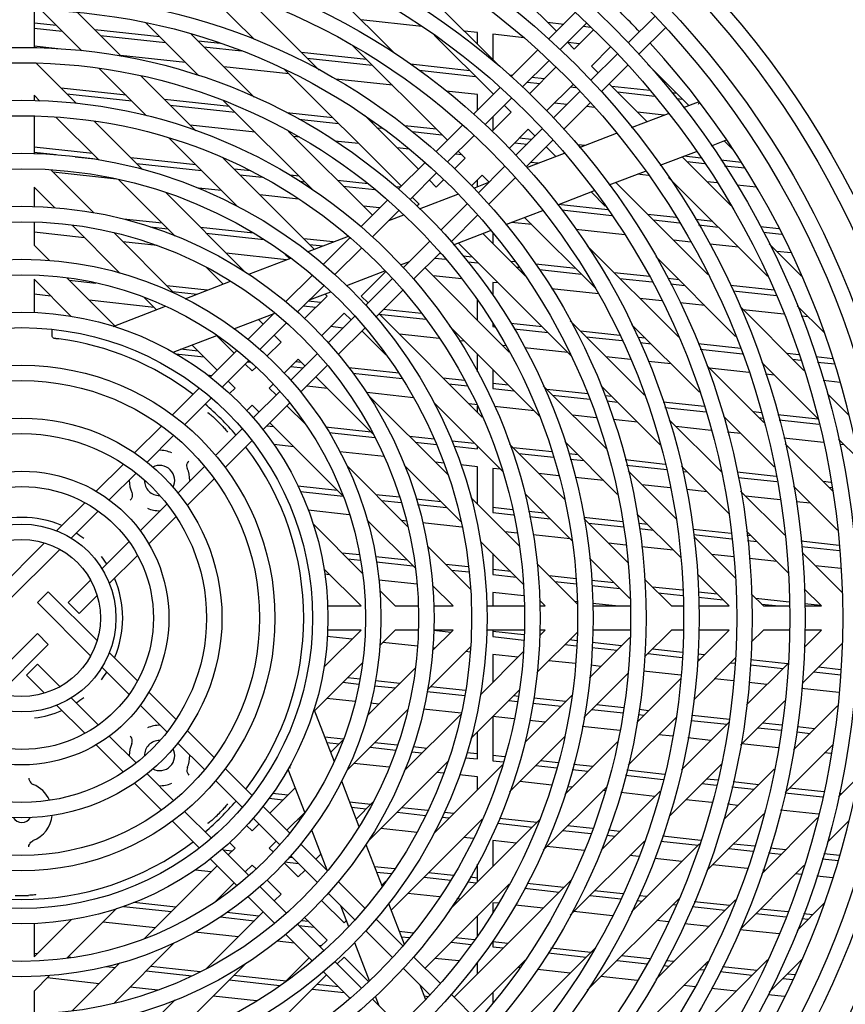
# Model space of a CAD drawing. Header units: inches. Extents: x 0 to 56.7, y 0 to 36.7.
# Tile 19 of 22: x 49.3 to 54.2, y 15.7 to 21.5. Entities that reach past the tile are written whole.
import ezdxf

# ---------------------------------------------------------------- set-up
doc = ezdxf.new("R2010")
doc.units = ezdxf.units.IN
doc.header["$LTSCALE"] = 3.116667
doc.header["$MEASUREMENT"] = 0
doc.layers.get('0').update_dxf_attribs({"linetype": 'CONTINUOUS'})

msp = doc.modelspace()

# ---------------------------------------------------------------- linework, layer by layer
at = {"color": 6, "linetype": 'Continuous'}
for p, q in [((52.4945, 21.4346), (51.781, 22.1481)), ((52.157, 21.2321), (51.3758, 22.0132)), ((51.5436, 21.3054), (51.0066, 21.8424)), ((50.3753, 21.7331), (50.7217, 21.3867)), ((51.1028, 21.2061), (50.6676, 21.6413)), ((49.4293, 21.5578), (49.4293, 21.3373)), ((49.4721, 21.5562), (49.709, 21.3193)), ((49.9421, 21.2866), (49.685, 21.5437)), ((52.4472, 21.3874), (52.604, 21.5442)), ((53.0714, 21.5216), (52.9156, 21.3658)), ((49.5605, 21.4678), (49.4293, 21.4822)), ((49.4293, 21.4527), (49.5936, 21.4347)), ((50.0845, 21.4839), (50.3941, 21.1743)), ((51.7035, 21.4625), (51.3474, 21.5015)), ((52.4422, 21.4869), (52.5364, 21.4766)), ((52.6706, 21.4828), (52.5135, 21.3256)), ((52.6518, 21.4639), (52.6941, 21.4593)), ((52.9771, 21.2993), (53.1333, 21.4555)), ((50.167, 21.4014), (49.7856, 21.4432)), ((49.8187, 21.41), (50.2001, 21.3683)), ((50.7208, 21.048), (50.3509, 21.4179)), ((51.7772, 21.4114), (52.1242, 21.0644)), ((52.0299, 21.4268), (51.9539, 21.4351)), ((52.0299, 21.3591), (52.0299, 21.4268)), ((52.12, 21.4169), (52.12, 21.2691)), ((52.3037, 21.3968), (52.12, 21.4169)), ((52.711, 21.4424), (52.5989, 21.3303)), ((49.5696, 21.3321), (49.4293, 21.3474)), ((50.524, 21.3623), (50.3921, 21.3767)), ((50.4252, 21.3436), (50.6466, 21.3194)), ((51.2946, 21.3539), (51.8542, 20.7944)), ((52.5989, 21.3303), (52.5585, 21.3706)), ((52.6297, 21.3611), (52.5604, 21.3687)), ((52.6991, 21.23), (52.8112, 21.3422)), ((50.3183, 21.2501), (49.9369, 21.2919)), ((51.3801, 21.2685), (50.9986, 21.3103)), ((51.0317, 21.2772), (51.4131, 21.2354)), ((52.2273, 21.1674), (52.3832, 21.3233)), ((52.8516, 21.3018), (52.6945, 21.1447)), ((49.6788, 21.0099), (49.4424, 21.2463)), ((49.8116, 21.2167), (50.0894, 20.9389)), ((50.9248, 21.1837), (50.5434, 21.2254)), ((51.9866, 21.202), (51.6374, 21.2403)), ((52.4495, 21.2616), (52.2936, 21.1057)), ((52.4913, 21.2227), (52.3354, 21.0668)), ((52.7394, 21.1897), (52.6991, 21.23)), ((52.7562, 21.0784), (52.913, 21.2352)), ((53.0297, 21.239), (53.2703, 20.9984)), ((50.3783, 20.8504), (50.0557, 21.173)), ((50.8969, 21.2116), (51.5841, 20.5243)), ((51.6877, 21.2053), (52.0196, 21.169)), ((52.2348, 21.175), (52.2171, 21.1769)), ((52.4229, 21.1543), (52.3502, 21.1623)), ((49.9695, 21.0588), (49.588, 21.1006)), ((51.5313, 21.1172), (51.2002, 21.1535)), ((52.0073, 20.9475), (52.1632, 21.1034)), ((52.3236, 21.1357), (52.3963, 21.1277)), ((52.4356, 20.9666), (52.5915, 21.1225)), ((52.577, 21.1079), (52.6082, 21.1045)), ((53.0249, 20.9042), (52.8035, 21.1256)), ((53.0427, 21.0865), (52.818, 21.1111)), ((49.4293, 21.0589), (49.4293, 21.0262)), ((49.4293, 21.0589), (49.4634, 21.0248)), ((49.6212, 21.0675), (50.0026, 21.0257)), ((52.0299, 21.0626), (51.847, 21.0827)), ((52.0299, 20.9701), (52.0299, 21.0626)), ((52.2295, 21.0417), (52.0736, 20.8858)), ((52.6304, 21.0806), (52.4745, 20.9247)), ((52.8512, 21.0779), (53.0711, 21.0538)), ((53.1994, 21.0693), (53.1737, 21.0721)), ((50.576, 20.9924), (50.1946, 21.0342)), ((50.2277, 21.0011), (50.6091, 20.9593)), ((50.5415, 21.0268), (51.0695, 20.4989)), ((52.1882, 21.0004), (52.2286, 20.96)), ((52.5549, 21.0051), (52.4821, 21.0131)), ((52.5363, 20.8584), (52.6922, 21.0143)), ((52.7173, 20.9873), (52.6703, 20.9925)), ((53.1982, 21.0399), (53.2326, 21.0361)), ((49.4293, 20.9356), (49.4293, 20.7193)), ((49.5576, 20.9306), (49.8085, 20.6797)), ((51.1825, 20.9259), (50.9116, 20.9556)), ((51.6843, 20.6245), (51.3671, 20.9417)), ((52.2286, 20.96), (52.1155, 20.8468)), ((52.12, 20.9321), (52.12, 20.8514)), ((53.1252, 20.9427), (52.9694, 20.9597)), ((50.0661, 20.6226), (49.7821, 20.9066)), ((50.7273, 20.8411), (50.3458, 20.8829)), ((50.9818, 20.9185), (51.2156, 20.8929)), ((51.425, 20.8994), (51.4076, 20.9013)), ((51.4407, 20.8682), (51.4718, 20.8648)), ((51.789, 20.8595), (51.6039, 20.8798)), ((51.7868, 20.727), (51.943, 20.8832)), ((51.4143, 20.3545), (50.92, 20.8488)), ((50.9887, 20.8125), (50.9523, 20.8165)), ((51.6492, 20.8454), (51.8221, 20.8265)), ((52.0109, 20.8231), (51.8551, 20.6673)), ((52.2157, 20.7466), (52.3288, 20.8598)), ((52.4105, 20.8607), (52.2546, 20.7048)), ((52.3288, 20.8598), (52.3692, 20.8194)), ((49.7719, 20.7163), (49.4293, 20.7539)), ((50.2203, 20.808), (50.6213, 20.407)), ((51.3337, 20.7747), (51.1946, 20.7899)), ((52.2488, 20.7797), (52.3215, 20.7718)), ((52.3481, 20.7984), (52.2754, 20.8063)), ((52.3163, 20.6385), (52.4722, 20.7944)), ((52.4332, 20.7554), (52.4898, 20.6988)), ((52.6347, 20.7544), (52.6009, 20.7881)), ((52.6602, 20.7642), (52.6205, 20.7685)), ((53.4776, 20.7912), (53.5251, 20.7437)), ((49.4336, 20.715), (49.4293, 20.7193)), ((49.4298, 20.7243), (49.56, 20.71)), ((49.6715, 20.6978), (49.805, 20.6832)), ((51.6304, 20.7422), (51.5588, 20.75)), ((51.9402, 20.7083), (51.9005, 20.7126)), ((51.9182, 20.7303), (51.9586, 20.69)), ((53.5169, 20.4122), (53.2321, 20.697)), ((53.3425, 20.6895), (53.2414, 20.7005)), ((50.3784, 20.6499), (49.997, 20.6917)), ((50.0301, 20.6585), (50.4115, 20.6168)), ((51.0736, 20.1551), (50.5387, 20.6901)), ((51.5664, 20.5066), (51.7226, 20.6628)), ((51.9586, 20.69), (51.8955, 20.6269)), ((52.1919, 20.6421), (52.0361, 20.4863)), ((52.3871, 20.6593), (52.3421, 20.6643)), ((53.2602, 20.669), (53.3633, 20.6577)), ((53.5791, 20.6635), (53.4591, 20.6767)), ((53.4799, 20.6449), (53.5991, 20.6318)), ((49.7795, 20.3691), (49.5282, 20.6204)), ((49.9134, 20.5661), (49.5418, 20.6068)), ((50.7017, 20.6144), (50.6035, 20.6252)), ((50.6366, 20.5921), (50.7671, 20.5778)), ((50.985, 20.5834), (50.932, 20.5892)), ((51.7912, 20.6033), (51.6352, 20.4474)), ((51.9957, 20.5267), (52.0588, 20.5897)), ((52.0588, 20.5897), (52.0991, 20.5494)), ((53.0335, 20.5885), (52.9683, 20.5957)), ((49.9245, 20.5638), (50.2564, 20.2318)), ((50.9875, 20.5537), (51.018, 20.5503)), ((51.3898, 20.539), (51.2101, 20.5587)), ((51.2431, 20.5257), (51.4292, 20.5053)), ((51.5782, 20.5184), (51.5489, 20.5216)), ((51.7887, 20.5201), (51.7484, 20.5605)), ((51.8315, 20.5629), (51.7887, 20.5201)), ((52.0299, 20.5223), (52.0299, 20.5609)), ((52.0958, 20.418), (52.252, 20.5742)), ((53.3821, 20.007), (52.8419, 20.5472)), ((53.1518, 20.5768), (53.733, 19.9957)), ((53.4377, 20.5443), (53.3783, 20.5508)), ((53.6647, 20.5194), (53.5536, 20.5316)), ((49.4293, 20.5189), (49.4293, 20.404)), ((49.4293, 20.5189), (49.5491, 20.399)), ((50.6677, 20.0209), (50.1997, 20.489)), ((50.5297, 20.4986), (50.3938, 20.5135)), ((50.9811, 20.4492), (50.7548, 20.4739)), ((52.697, 20.4916), (52.7803, 20.4083)), ((51.347, 20.2872), (51.5022, 20.4424)), ((51.4569, 20.397), (51.3613, 20.4075)), ((51.6482, 20.4603), (51.6885, 20.4199)), ((51.6885, 20.4199), (51.6757, 20.4071)), ((51.9721, 20.4223), (51.8162, 20.2664)), ((52.7964, 20.3851), (52.5033, 20.4172)), ((51.5711, 20.3832), (51.4135, 20.2257)), ((51.8754, 20.1976), (52.0316, 20.3538)), ((52.5265, 20.3851), (52.8186, 20.3531)), ((53.1968, 20.3412), (53.0295, 20.3596)), ((49.4293, 20.3134), (49.4293, 20.1792)), ((49.6524, 20.2957), (49.9335, 20.0147)), ((50.1809, 20.3073), (49.9546, 20.3321)), ((52.3492, 20.2993), (52.2302, 20.3124)), ((52.3068, 20.3418), (52.7227, 19.9258)), ((53.0626, 20.3264), (53.2156, 20.3097)), ((53.4109, 20.3178), (53.3094, 20.3289)), ((53.3281, 20.2973), (53.444, 20.2846)), ((49.7257, 20.2225), (49.4293, 20.2549)), ((50.2517, 19.8969), (49.8965, 20.2521)), ((50.1113, 20.2855), (50.214, 20.2742)), ((50.7158, 20.2487), (50.406, 20.2827)), ((50.4391, 20.2496), (50.7764, 20.2126)), ((52.3106, 19.9983), (52.0613, 20.2475)), ((52.12, 20.2512), (52.12, 20.1889)), ((52.8958, 20.2395), (52.6074, 20.271)), ((53.7995, 20.2752), (53.6911, 20.2871)), ((53.7088, 20.2557), (53.8151, 20.244)), ((49.5197, 20.0888), (49.4293, 20.1792)), ((50.1508, 20.1759), (49.9508, 20.1978)), ((51.1838, 20.1974), (51.0125, 20.2162)), ((51.0456, 20.1831), (51.1241, 20.1745)), ((51.1268, 20.067), (51.283, 20.2232)), ((51.752, 20.2022), (51.5945, 20.0447)), ((51.9165, 20.1919), (52.5804, 19.528)), ((53.2112, 19.6378), (52.6742, 20.1748)), ((53.2823, 20.1971), (53.1808, 20.2082)), ((53.5622, 20.1665), (53.3942, 20.1849)), ((53.9325, 19.9966), (53.7423, 20.1868)), ((50.9108, 20.0927), (50.5573, 20.1314)), ((50.9035, 20.1248), (50.9288, 20.0995)), ((51.3495, 20.1616), (51.1936, 20.0057)), ((51.656, 19.9782), (51.8112, 20.1334)), ((51.8157, 20.1282), (51.807, 20.1292)), ((53.8706, 20.1327), (53.7873, 20.1418)), ((51.7805, 20.1027), (51.8437, 20.0957)), ((52.0005, 20.108), (51.9475, 20.1138)), ((51.9755, 20.0813), (52.0299, 20.0753)), ((52.25, 20.0808), (52.2254, 20.0835)), ((52.6068, 20.0417), (52.3724, 20.0674)), ((53.0767, 20.1119), (53.5454, 19.6432)), ((50.4394, 20.0489), (50.5385, 19.9497)), ((50.9048, 19.845), (51.0611, 20.0013)), ((51.3489, 19.8798), (51.4917, 20.0226)), ((52.2176, 19.5512), (51.7233, 20.0455)), ((52.2586, 20.0503), (52.2737, 20.0486)), ((52.3941, 20.0355), (52.64, 20.0085)), ((53.0409, 19.9941), (52.8319, 20.017)), ((49.4293, 19.9788), (49.4293, 19.7818)), ((49.4293, 19.9788), (49.6475, 19.7606)), ((49.9028, 19.7057), (49.6225, 19.986)), ((49.6351, 19.9734), (49.7914, 19.9563)), ((51.5305, 19.9807), (51.3746, 19.8248)), ((51.938, 19.9802), (51.7703, 19.9985)), ((52.1517, 19.9568), (52.12, 19.9602)), ((52.12, 19.9602), (52.12, 19.886)), ((52.8651, 19.9839), (53.0565, 19.9629)), ((53.2133, 19.9753), (53.148, 19.9824)), ((53.1636, 19.9512), (53.2465, 19.9421)), ((49.5282, 19.8799), (49.4293, 19.8908)), ((50.4457, 19.9141), (50.2085, 19.9401)), ((50.2416, 19.907), (50.386, 19.8912)), ((51.1304, 19.9426), (50.9741, 19.7863)), ((51.136, 19.8923), (51.1485, 19.8798)), ((51.4358, 19.758), (51.592, 19.9141)), ((52.7404, 19.8923), (52.4651, 19.9224)), ((53.7718, 19.9141), (53.5157, 19.9421)), ((53.5313, 19.9109), (53.7845, 19.8832)), ((50.1347, 19.8135), (49.7532, 19.8553)), ((50.0761, 19.8721), (50.1482, 19.7999)), ((51.1485, 19.8798), (51.0161, 19.7475)), ((51.11, 19.8414), (51.0372, 19.8493)), ((51.3893, 19.8395), (51.3489, 19.8798)), ((52.0299, 19.7389), (52.0299, 19.8556)), ((53.1123, 19.8516), (52.9833, 19.8657)), ((53.3647, 19.8239), (53.2193, 19.8398)), ((50.6844, 19.6246), (50.8406, 19.7808)), ((51.0107, 19.8228), (51.0834, 19.8148)), ((51.1164, 19.6473), (51.2487, 19.7796)), ((51.2487, 19.7796), (51.289, 19.7393)), ((51.4523, 19.7744), (51.7271, 19.7443)), ((52.0589, 19.1698), (51.4533, 19.7755)), ((51.7018, 19.7765), (51.4788, 19.801)), ((53.9457, 19.4433), (53.5709, 19.8182)), ((53.8279, 19.7732), (53.5898, 19.7993)), ((53.9054, 19.8233), (54.0637, 19.665)), ((50.7457, 19.7425), (50.774, 19.7142)), ((50.9099, 19.7221), (50.7534, 19.5655)), ((51.3114, 19.7616), (51.1551, 19.6053)), ((52.12, 19.7175), (52.12, 19.7013)), ((52.4093, 19.6991), (52.2257, 19.7193)), ((53.0101, 19.2988), (52.5749, 19.734)), ((52.9349, 19.7136), (53.3335, 19.315)), ((53.9712, 19.7575), (53.9295, 19.7621)), ((51.242, 19.6922), (51.1692, 19.7002)), ((51.2138, 19.536), (51.3701, 19.6923)), ((51.3531, 19.6752), (51.4936, 19.5347)), ((51.8058, 19.6305), (51.5727, 19.656)), ((51.8677, 19.7007), (52.3957, 19.1727)), ((52.12, 19.7013), (52.1309, 19.7001)), ((52.2456, 19.6875), (52.4425, 19.666)), ((52.8667, 19.6491), (52.6344, 19.6745)), ((50.6042, 19.5444), (50.5003, 19.6483)), ((50.8784, 19.6098), (50.7955, 19.5269)), ((50.838, 19.6502), (50.8784, 19.6098)), ((51.9541, 19.6142), (51.9232, 19.6176)), ((52.6675, 19.6413), (52.8802, 19.618)), ((53.0158, 19.6327), (52.9729, 19.6374)), ((52.9857, 19.6065), (53.049, 19.5996)), ((53.5751, 19.5715), (53.3253, 19.5988)), ((50.2619, 19.5406), (50.4254, 19.5227)), ((50.3923, 19.5559), (50.289, 19.5672)), ((50.3554, 19.5927), (50.504, 19.4442)), ((50.4628, 19.4029), (50.6198, 19.56)), ((51.0909, 19.5411), (50.9343, 19.3845)), ((52.0299, 19.4347), (52.0299, 19.5384)), ((52.1984, 19.5875), (52.1792, 19.5896)), ((52.5606, 19.5478), (52.3071, 19.5756)), ((53.3381, 19.5679), (53.586, 19.5408)), ((53.9169, 19.534), (53.8474, 19.5417)), ((50.6893, 19.5015), (50.5334, 19.3456)), ((50.6824, 19.4946), (50.6988, 19.4928)), ((50.8957, 19.4267), (50.9786, 19.5096)), ((50.9988, 19.4895), (50.9625, 19.4934)), ((50.9786, 19.5096), (51.019, 19.4692)), ((52.9285, 19.5075), (52.7857, 19.5232)), ((53.1671, 19.4814), (53.0313, 19.4963)), ((53.698, 19.4905), (54.0254, 19.1632)), ((53.8805, 19.5085), (53.9267, 19.5034)), ((54.1163, 19.5122), (54.0153, 19.5233)), ((54.025, 19.4927), (54.1269, 19.4815)), ((50.7086, 19.44), (50.6682, 19.4804)), ((50.7315, 19.4629), (50.7086, 19.44)), ((50.9359, 19.4668), (51.0086, 19.4588)), ((50.9934, 19.3155), (51.1496, 19.4718)), ((51.5699, 19.4269), (51.277, 19.459)), ((51.2999, 19.427), (51.5887, 19.3953)), ((52.12, 19.4484), (52.12, 19.3371)), ((53.7106, 19.1384), (53.3765, 19.4725)), ((53.6223, 19.4315), (53.3922, 19.4567)), ((50.4722, 19.4124), (50.4469, 19.4151)), ((50.568, 19.3801), (50.6084, 19.3398)), ((51.083, 19.4052), (51.4177, 19.0705)), ((51.9542, 19.3848), (51.8304, 19.3984)), ((51.8635, 19.3652), (51.9718, 19.3534)), ((52.2116, 19.3567), (52.1199, 19.3668)), ((53.7736, 19.415), (53.7213, 19.4207)), ((54.1579, 19.3729), (54.0596, 19.3836)), ((50.2416, 19.1818), (50.3982, 19.3384)), ((50.6084, 19.3398), (50.5756, 19.307)), ((50.8703, 19.3205), (50.7144, 19.1646)), ((50.8088, 19.3398), (50.8317, 19.3626)), ((50.8492, 19.2994), (50.8088, 19.3398)), ((51.1501, 19.3381), (51.0292, 19.3514)), ((51.6558, 19.2827), (51.3814, 19.3128)), ((52.12, 19.3371), (52.2449, 19.3234)), ((52.7867, 18.9821), (52.4169, 19.352)), ((52.6774, 19.3057), (52.4367, 19.3321)), ((52.7555, 19.3529), (53.102, 19.0065)), ((50.4694, 19.2815), (50.3124, 19.1246)), ((50.7718, 19.0939), (50.9289, 19.251)), ((51.8578, 18.8308), (51.3898, 19.2989)), ((51.7758, 19.2525), (52.1768, 18.8515)), ((52.47, 19.2988), (52.6892, 19.2748)), ((52.8182, 19.2903), (52.7781, 19.2947)), ((52.7889, 19.2639), (52.8514, 19.257)), ((53.3616, 19.2308), (53.1205, 19.2572)), ((54.2111, 19.1779), (54.084, 19.3051)), ((50.6758, 19.2067), (50.7086, 19.2396)), ((50.7086, 19.2396), (50.749, 19.1992)), ((51.0216, 19.127), (50.9132, 19.2354)), ((52.0299, 19.2418), (51.9817, 19.247)), ((52.0299, 19.1988), (52.0299, 19.2326)), ((52.3631, 19.2053), (52.1304, 19.2308)), ((53.1308, 19.2264), (53.3718, 19.2)), ((53.6964, 19.1941), (53.6498, 19.1992)), ((50.813, 19.1352), (51.2409, 18.7072)), ((52.7275, 19.1654), (52.5882, 19.1806)), ((52.9696, 19.1389), (52.8272, 19.1544)), ((53.4616, 18.8473), (53.1549, 19.154)), ((53.4739, 19.1746), (53.7722, 18.8764)), ((53.683, 19.166), (53.7041, 19.1636)), ((54.0267, 19.1579), (53.7924, 19.1835)), ((53.8002, 19.1531), (54.0341, 19.1275)), ((50.0186, 18.9588), (50.1765, 19.1167)), ((50.6504, 19.1006), (50.4934, 18.9436)), ((50.7958, 19.118), (50.8344, 19.1138)), ((51.4077, 19.0805), (51.1398, 19.1098)), ((51.16, 19.0781), (51.4284, 19.0487)), ((53.4017, 19.0915), (53.1947, 19.1142)), ((53.5761, 19.0724), (53.4978, 19.081)), ((50.2482, 19.0603), (50.0922, 18.9043)), ((50.5506, 18.8728), (50.7072, 19.0294)), ((51.7776, 19.04), (51.6328, 19.0558)), ((51.666, 19.0227), (51.7897, 19.0091)), ((52.0142, 19.0141), (51.8809, 19.0287)), ((52.5431, 19.0253), (52.8527, 18.7157)), ((54.0604, 19.0194), (53.8278, 19.0449)), ((54.1486, 19.04), (54.2651, 18.9235)), ((50.9526, 18.9956), (50.836, 19.0083)), ((51.4827, 18.9375), (51.2225, 18.966)), ((51.8923, 18.9979), (52.0299, 18.9828)), ((52.0299, 18.9828), (52.0299, 18.9984)), ((52.5418, 18.6869), (52.2193, 19.0095)), ((52.4685, 18.9644), (52.2392, 18.9896)), ((54.1129, 18.7361), (53.836, 19.013)), ((54.1826, 19.006), (54.1561, 19.0089)), ((51.8326, 18.8992), (51.7842, 18.9045)), ((52.2725, 18.9563), (52.4779, 18.9338)), ((52.6206, 18.9478), (52.5662, 18.9537)), ((52.5744, 18.9232), (52.6539, 18.9145)), ((53.1327, 18.8917), (52.8977, 18.9174)), ((49.7935, 18.7337), (49.9535, 18.8937)), ((50.4292, 18.8794), (50.2731, 18.7234)), ((51.6209, 18.5277), (51.2658, 18.8828)), ((51.6006, 18.8876), (51.9326, 18.5556)), ((52.0299, 18.8776), (51.9327, 18.8882)), ((52.0299, 18.6587), (52.0299, 18.8776)), ((52.1656, 18.8627), (52.12, 18.8677)), ((52.12, 18.8677), (52.12, 18.6088)), ((52.9059, 18.8869), (53.1409, 18.8611)), ((53.1961, 18.5727), (52.9147, 18.8541)), ((53.2283, 18.8802), (53.5057, 18.6028)), ((53.2358, 18.8508), (53.2604, 18.8481)), ((53.46, 18.8558), (53.4522, 18.8566)), ((53.7822, 18.8205), (53.5538, 18.8455)), ((50.0275, 18.8397), (49.8706, 18.6827)), ((50.3277, 18.6498), (50.4855, 18.8077)), ((52.507, 18.8253), (52.3907, 18.8381)), ((52.7721, 18.7963), (52.6035, 18.8148)), ((53.5593, 18.8153), (53.7877, 18.7903)), ((54.1044, 18.7852), (54.0588, 18.7902)), ((51.2102, 18.7379), (50.9776, 18.7634)), ((50.9921, 18.7323), (51.2419, 18.705)), ((53.1619, 18.7536), (52.9972, 18.7717)), ((53.3786, 18.7299), (53.2564, 18.7433)), ((53.8332, 18.4757), (53.5738, 18.7351)), ((53.8844, 18.7642), (54.1429, 18.5056)), ((54.092, 18.757), (54.1096, 18.7551)), ((51.5731, 18.6982), (51.4353, 18.7133)), ((51.4685, 18.6801), (51.5822, 18.6677)), ((51.8167, 18.6715), (51.6706, 18.6875)), ((52.2754, 18.4133), (51.9914, 18.6972)), ((52.3078, 18.7205), (52.5855, 18.4428)), ((53.8071, 18.683), (53.6036, 18.7052)), ((53.9851, 18.6635), (53.9009, 18.6727)), ((49.5614, 18.5016), (49.7263, 18.6665)), ((49.8052, 18.6173), (49.6463, 18.4584)), ((50.2085, 18.6587), (50.0516, 18.5018)), ((51.2789, 18.5957), (51.0378, 18.6221)), ((51.6797, 18.657), (51.8499, 18.6384)), ((52.2362, 18.6257), (52.1199, 18.6384)), ((52.4231, 18.6052), (52.3305, 18.6154)), ((50.1025, 18.4247), (50.2625, 18.5847)), ((51.3835, 18.5646), (51.6645, 18.2836)), ((51.6144, 18.5589), (51.5866, 18.562)), ((52.12, 18.6088), (52.2422, 18.5954)), ((52.3365, 18.5851), (52.4564, 18.5719)), ((52.8831, 18.5548), (52.6542, 18.5799)), ((52.9126, 18.3162), (52.6554, 18.5733)), ((52.9663, 18.6021), (53.2219, 18.3464)), ((51.3549, 18.2537), (51.0641, 18.5444)), ((51.9394, 18.5233), (51.709, 18.5486)), ((52.6814, 18.5473), (52.8889, 18.5246)), ((53.0296, 18.5388), (52.9772, 18.5445)), ((52.9813, 18.5145), (53.0628, 18.5055)), ((53.5195, 18.4851), (53.2953, 18.5097)), ((53.609, 18.4994), (53.8529, 18.2556)), ((52.2636, 18.4878), (52.1931, 18.4955)), ((52.5745, 18.4538), (52.3579, 18.4775)), ((53.2985, 18.4797), (53.5227, 18.4552)), ((53.5429, 18.2259), (53.2996, 18.4692)), ((53.6361, 18.4723), (53.6116, 18.475)), ((53.6148, 18.4451), (53.6693, 18.4391)), ((54.1521, 18.4158), (53.928, 18.4403)), ((49.2039, 18.1441), (49.49, 18.4302)), ((49.5805, 18.3926), (49.2679, 18.0801)), ((49.9861, 18.4363), (49.8273, 18.2775)), ((51.9892, 18.1594), (51.7379, 18.4107)), ((52.0485, 18.4397), (52.2994, 18.1888)), ((52.9011, 18.418), (52.7996, 18.4291)), ((53.181, 18.3873), (52.9933, 18.4079)), ((53.9312, 18.4104), (54.1552, 18.3859)), ((49.8704, 18.1926), (50.0353, 18.3575)), ((51.3391, 18.3597), (51.2378, 18.3708)), ((51.2709, 18.3376), (51.3449, 18.3295)), ((51.6192, 18.329), (51.4335, 18.3493)), ((52.12, 18.3683), (52.12, 18.2446)), ((52.6881, 18.3401), (52.925, 18.1033)), ((53.5342, 18.3487), (53.4061, 18.3627)), ((53.7875, 18.3209), (53.6263, 18.3386)), ((54.1682, 18.1407), (53.9351, 18.3738)), ((51.1294, 18.2787), (51.3476, 18.0605)), ((51.4374, 18.3194), (51.6523, 18.2958)), ((51.9769, 18.2898), (51.8443, 18.3043)), ((51.8774, 18.2712), (51.9807, 18.2599)), ((52.2255, 18.2627), (52.1199, 18.2743)), ((52.6151, 18.0736), (52.3787, 18.3099)), ((54.1635, 18.2798), (54.0126, 18.2963)), ((49.7614, 18.2117), (49.6298, 18.0801)), ((51.164, 18.2441), (51.1335, 18.2474)), ((51.6765, 18.188), (51.4515, 18.2126)), ((52.12, 18.2446), (52.2588, 18.2294)), ((52.6096, 18.2206), (52.4506, 18.238)), ((52.832, 18.1962), (52.7005, 18.2107)), ((53.1683, 18.0605), (53.0113, 18.2174)), ((53.3217, 18.2467), (53.5079, 18.0605)), ((51.7678, 18.1803), (51.8877, 18.0605)), ((52.4839, 18.2048), (52.6107, 18.1909)), ((52.7016, 18.1809), (52.8653, 18.163)), ((53.2342, 18.1522), (53.0572, 18.1716)), ((53.9468, 18.1617), (54.048, 18.0605)), ((49.5129, 18.1441), (49.4489, 18.0801)), ((49.5129, 18.1441), (49.799, 17.858)), ((49.6939, 18.016), (49.799, 18.1212)), ((51.5481, 18.0605), (51.4577, 18.1508)), ((52.3021, 18.1194), (52.12, 18.1394)), ((52.12, 18.1394), (52.12, 18.0605)), ((52.3937, 18.0946), (52.4278, 18.0605)), ((53.0904, 18.1383), (53.2353, 18.1225)), ((53.4386, 18.1298), (53.3254, 18.1422)), ((53.3265, 18.1125), (53.4718, 18.0966)), ((53.7084, 18.0605), (53.6368, 18.132)), ((53.859, 18.0837), (53.6637, 18.1051)), ((49.7614, 17.7675), (49.4489, 18.0801)), ((49.6298, 18.0801), (49.6939, 18.016)), ((51.1506, 18.0605), (51.3476, 18.0605)), ((51.5481, 18.0605), (51.6823, 18.0605)), ((51.7728, 18.0605), (51.8877, 18.0605)), ((52.0881, 18.0605), (52.3044, 18.0605)), ((52.395, 18.0605), (52.4278, 18.0605)), ((52.6147, 18.0852), (52.6021, 18.0866)), ((52.8406, 18.0605), (52.7056, 18.0752)), ((52.7062, 18.0605), (52.9266, 18.0605)), ((53.1683, 18.0605), (53.2377, 18.0605)), ((53.3283, 18.0605), (53.5079, 18.0605)), ((53.6969, 18.0719), (53.8015, 18.0605)), ((53.7084, 18.0605), (53.8598, 18.0605)), ((54.0451, 18.0633), (53.9499, 18.0738)), ((53.9504, 18.0605), (54.048, 18.0605)), ((49.1363, 17.5866), (49.4489, 17.8991)), ((49.5129, 17.8351), (49.4489, 17.8991)), ((51.3476, 17.9187), (51.1294, 17.7005)), ((51.2945, 17.8656), (51.149, 17.8815)), ((51.3476, 17.9187), (51.1506, 17.9187)), ((51.4577, 17.8283), (51.5481, 17.9187)), ((51.6823, 17.9187), (51.5481, 17.9187)), ((51.8877, 17.9187), (51.7678, 17.7989)), ((51.8877, 17.9187), (51.7728, 17.9187)), ((51.7728, 17.9185), (51.8761, 17.9071)), ((52.0838, 17.9144), (52.0881, 17.9187)), ((52.3044, 17.9187), (52.0881, 17.9187)), ((52.3033, 17.89), (52.1199, 17.9101)), ((52.12, 17.9187), (52.12, 17.8804)), ((52.12, 17.8804), (52.3022, 17.8605)), ((52.3787, 17.6692), (52.6151, 17.9056)), ((52.4278, 17.9187), (52.3937, 17.8846)), ((52.4278, 17.9187), (52.395, 17.9187)), ((52.925, 17.8759), (52.6881, 17.639)), ((52.9266, 17.9187), (52.7062, 17.9187)), ((53.0113, 17.7617), (53.1683, 17.9187)), ((53.2377, 17.9187), (53.1683, 17.9187)), ((53.5079, 17.9187), (53.3217, 17.7325)), ((53.5079, 17.9187), (53.3283, 17.9187)), ((53.6368, 17.8472), (53.7084, 17.9187)), ((53.8598, 17.9187), (53.7084, 17.9187)), ((54.048, 17.9187), (53.9468, 17.8175)), ((54.048, 17.9187), (53.9504, 17.9187)), ((49.5129, 17.8351), (49.2268, 17.549)), ((51.6783, 17.8236), (51.4752, 17.8458)), ((51.7379, 17.5685), (51.9892, 17.8198)), ((51.7813, 17.8123), (51.7685, 17.8137)), ((52.5435, 17.8341), (52.6122, 17.8265)), ((52.6133, 17.856), (52.5702, 17.8608)), ((52.7023, 17.8167), (52.8496, 17.8005)), ((52.8763, 17.8272), (52.7034, 17.8462)), ((53.2328, 17.7882), (53.057, 17.8074)), ((53.9351, 17.6054), (54.1682, 17.8385)), ((49.8704, 17.7866), (50.0353, 17.6217)), ((51.9879, 17.7897), (51.9619, 17.7925)), ((52.2994, 17.7904), (52.0485, 17.5395)), ((52.268, 17.759), (52.12, 17.7752)), ((52.12, 17.7752), (52.12, 17.6109)), ((53.0303, 17.7807), (53.2317, 17.7587)), ((53.2996, 17.51), (53.5429, 17.7533)), ((53.3223, 17.7488), (53.3364, 17.7472)), ((53.3631, 17.7739), (53.3233, 17.7783)), ((49.4489, 17.7182), (49.3849, 17.6541)), ((49.5816, 17.5855), (49.4489, 17.7182)), ((49.9861, 17.5428), (49.8273, 17.7017)), ((51.0745, 17.4452), (51.3549, 17.7255)), ((51.6645, 17.6956), (51.3835, 17.4145)), ((52.6064, 17.7219), (52.4487, 17.7392)), ((52.7548, 17.7057), (52.6964, 17.7121)), ((53.5171, 17.7274), (53.5419, 17.7247)), ((53.8529, 17.7236), (53.609, 17.4797)), ((53.6321, 17.7148), (53.8232, 17.6939)), ((53.8498, 17.7206), (53.6331, 17.7443)), ((54.163, 17.6862), (54.0305, 17.7008)), ((49.3849, 17.6541), (49.49, 17.549)), ((51.3416, 17.631), (51.2684, 17.6391)), ((52.6554, 17.4059), (52.9126, 17.663)), ((53.2219, 17.6327), (52.9663, 17.3771)), ((53.2244, 17.6543), (53.0053, 17.6782)), ((53.5331, 17.6204), (53.4222, 17.6326)), ((54.0038, 17.6741), (54.1617, 17.6568)), ((51.2418, 17.6124), (51.3353, 17.6022)), ((51.4257, 17.5923), (51.5479, 17.5789)), ((51.5745, 17.6055), (51.4321, 17.6211)), ((51.9612, 17.5632), (51.7552, 17.5857)), ((53.7283, 17.5991), (53.6231, 17.6106)), ((54.151, 17.5528), (53.932, 17.5768)), ((49.8052, 17.3619), (49.6463, 17.5207)), ((50.1025, 17.5545), (50.2625, 17.3945)), ((51.3125, 17.4995), (51.1469, 17.5176)), ((51.7358, 17.5583), (51.9558, 17.5342)), ((51.9914, 17.2819), (52.2754, 17.5659)), ((52.2711, 17.5294), (52.242, 17.5325)), ((52.5855, 17.5364), (52.3078, 17.2586)), ((52.5481, 17.499), (52.361, 17.5195)), ((49.5621, 17.4769), (49.7263, 17.3127)), ((50.2085, 17.3205), (50.0516, 17.4774)), ((51.453, 17.4841), (51.4029, 17.4896)), ((52.2153, 17.5058), (52.2654, 17.5003)), ((52.3557, 17.4905), (52.5214, 17.4723)), ((52.8899, 17.4616), (52.7288, 17.4792)), ((53.5738, 17.244), (53.8332, 17.5034)), ((54.1429, 17.4735), (53.8844, 17.215)), ((51.2658, 17.0964), (51.6209, 17.4515)), ((51.9326, 17.4235), (51.6006, 17.0916)), ((51.9342, 17.4314), (51.7142, 17.4555)), ((52.2449, 17.3974), (52.12, 17.411)), ((52.12, 17.411), (52.12, 17.1521)), ((52.7021, 17.4525), (52.8847, 17.4325)), ((52.9147, 17.1251), (53.1961, 17.4064)), ((52.9749, 17.4226), (53.0082, 17.419)), ((53.0349, 17.4457), (52.9798, 17.4517)), ((53.5087, 17.3938), (53.2893, 17.4178)), ((52.4266, 17.3775), (52.3352, 17.3875)), ((52.8652, 17.3294), (52.6455, 17.3535)), ((53.1888, 17.3992), (53.1946, 17.3986)), ((53.5057, 17.3764), (53.2283, 17.099)), ((53.284, 17.3888), (53.4949, 17.3657)), ((53.6756, 17.3459), (53.8133, 17.3308)), ((53.8177, 17.3599), (53.7023, 17.3726)), ((54.0084, 17.339), (53.9077, 17.3501)), ((50.0275, 17.1395), (49.8706, 17.2964)), ((50.3277, 17.3294), (50.4855, 17.1715)), ((51.2433, 17.2776), (51.1343, 17.2896)), ((52.0299, 17.162), (52.0299, 17.3205)), ((52.2193, 16.9697), (52.5418, 17.2923)), ((53.1751, 17.2955), (53.094, 17.3044)), ((53.4001, 17.2708), (53.2654, 17.2856)), ((53.9035, 17.3209), (53.9817, 17.3124)), ((49.7935, 17.2455), (49.9535, 17.0855)), ((50.4292, 17.0998), (50.2731, 17.2558)), ((51.1461, 17.2587), (51.2197, 17.2507)), ((51.2409, 17.2719), (51.1688, 17.1998)), ((51.4003, 17.2309), (51.5514, 17.2144)), ((51.5617, 17.2428), (51.4269, 17.2575)), ((51.733, 17.224), (51.6531, 17.2327)), ((52.8527, 17.2635), (52.5431, 16.9539)), ((53.7947, 17.2276), (53.5808, 17.2511)), ((53.836, 16.9662), (54.1129, 17.2431)), ((51.6446, 17.2042), (51.7064, 17.1974)), ((51.9598, 17.1696), (52.0299, 17.162)), ((52.0299, 17.1915), (51.9678, 17.1983)), ((52.1899, 17.1741), (52.1199, 17.1818)), ((54.1043, 17.1937), (54.0675, 17.1977)), ((51.512, 17.1134), (51.3055, 17.1361)), ((51.3898, 16.6803), (51.8578, 17.1483)), ((52.1768, 17.1277), (51.7758, 16.7267)), ((52.12, 17.1521), (52.1818, 17.1453)), ((52.3738, 17.1243), (52.4955, 17.111)), ((52.5032, 17.1398), (52.4006, 17.151)), ((52.7067, 17.1175), (52.5942, 17.1298)), ((53.1549, 16.8252), (53.4616, 17.1318)), ((50.2482, 16.9188), (50.0922, 17.0749)), ((50.5506, 17.1064), (50.7072, 16.9498)), ((51.6116, 17.1025), (51.6052, 17.1032)), ((51.8319, 17.0784), (51.7922, 17.0828)), ((52.0299, 17.0567), (51.9244, 17.0683)), ((52.0299, 16.9808), (52.0299, 17.0567)), ((52.5865, 17.101), (52.68, 17.0908)), ((52.8991, 17.0668), (53.1207, 17.0425)), ((53.1284, 17.0713), (52.9068, 17.0955)), ((53.7722, 17.1028), (53.4739, 16.8046)), ((54.2646, 17.0552), (54.1486, 16.9391)), ((50.0186, 17.0203), (50.1765, 16.8625)), ((50.6504, 16.8786), (50.4934, 17.0356)), ((52.4665, 17.0089), (52.279, 17.0294)), ((52.4169, 16.6272), (52.7867, 16.9971)), ((52.5851, 16.9959), (52.5588, 16.9988)), ((53.3474, 17.0177), (53.4325, 17.0083)), ((53.4399, 17.0371), (53.3741, 17.0443)), ((53.5234, 16.9984), (53.6535, 16.9841)), ((53.6801, 17.0108), (53.5307, 17.0272)), ((50.9615, 16.9926), (50.813, 16.844)), ((50.9181, 16.9491), (50.8283, 16.9589)), ((53.102, 16.9727), (52.7555, 16.6263)), ((52.7807, 16.9745), (52.7658, 16.9761)), ((53.0719, 16.9426), (52.8717, 16.9645)), ((53.8355, 16.9642), (54.0556, 16.9401)), ((54.0627, 16.9689), (53.8608, 16.991)), ((54.1669, 16.9575), (54.1534, 16.959)), ((50.7718, 16.8853), (50.9289, 16.7282)), ((50.8074, 16.9317), (50.8914, 16.9225)), ((51.4048, 16.8958), (51.2802, 16.9094)), ((51.4177, 16.9086), (51.3186, 16.8095)), ((53.4064, 16.906), (53.2525, 16.9228)), ((53.5586, 16.8893), (53.4973, 16.896)), ((50.4694, 16.6976), (50.3124, 16.8546)), ((50.9132, 16.7438), (51.0171, 16.8477)), ((51.292, 16.8786), (51.3782, 16.8692)), ((51.5589, 16.8494), (51.7257, 16.8311)), ((51.7394, 16.8591), (51.5855, 16.876)), ((51.8916, 16.8425), (51.8345, 16.8487)), ((53.3765, 16.5067), (53.7106, 16.8408)), ((54.0307, 16.8376), (53.8093, 16.8618)), ((50.2416, 16.7974), (50.3982, 16.6408)), ((50.7086, 16.7396), (50.6758, 16.7724)), ((50.749, 16.78), (50.7086, 16.7396)), ((50.8703, 16.6587), (50.7144, 16.8146)), ((50.989, 16.8065), (50.9772, 16.8078)), ((51.524, 16.2744), (52.0589, 16.8093)), ((51.8215, 16.8206), (51.865, 16.8158)), ((52.3957, 16.8065), (51.8677, 16.2785)), ((52.1473, 16.7849), (52.3517, 16.7625)), ((52.3784, 16.7893), (52.1603, 16.8132)), ((52.7063, 16.7533), (52.5591, 16.7695)), ((54.0254, 16.816), (53.698, 16.4886)), ((54.084, 16.6741), (54.2097, 16.7999)), ((51.6766, 16.7312), (51.464, 16.7545)), ((52.5324, 16.7428), (52.6964, 16.7248)), ((52.7887, 16.7147), (52.8385, 16.7092)), ((52.8652, 16.7359), (52.7987, 16.7432)), ((53.3401, 16.6839), (53.116, 16.7084)), ((50.5756, 16.6722), (50.6084, 16.6394)), ((50.8088, 16.6394), (50.8492, 16.6798)), ((50.9934, 16.6636), (51.1496, 16.5074)), ((52.0062, 16.6951), (51.9508, 16.7012)), ((52.2569, 16.6677), (52.12, 16.6827)), ((52.12, 16.6827), (52.12, 16.5308)), ((52.5749, 16.2452), (53.0101, 16.6804)), ((53.3335, 16.6642), (52.9349, 16.2656)), ((53.1065, 16.6799), (53.3253, 16.6559)), ((53.6561, 16.6493), (53.5326, 16.6628)), ((50.6893, 16.4777), (50.5334, 16.6336)), ((50.5898, 16.6209), (50.5408, 16.6262)), ((50.6084, 16.6394), (50.568, 16.599)), ((50.8317, 16.6165), (50.8088, 16.6394)), ((51.0909, 16.4381), (50.9343, 16.5946)), ((51.1113, 16.6023), (51.083, 16.574)), ((52.6558, 16.624), (52.4375, 16.6479)), ((52.978, 16.5887), (52.9243, 16.5946)), ((53.5059, 16.6361), (53.6466, 16.6207)), ((53.7387, 16.6106), (53.812, 16.6026)), ((53.8387, 16.6293), (53.7482, 16.6392)), ((54.1557, 16.5945), (54.0625, 16.6047)), ((50.504, 16.535), (50.0761, 16.1071)), ((50.4628, 16.5762), (50.6198, 16.4191)), ((50.6682, 16.4988), (50.7086, 16.5392)), ((50.7086, 16.5392), (50.7315, 16.5163)), ((50.9786, 16.4696), (50.8957, 16.5525)), ((50.9001, 16.5573), (50.9804, 16.5485)), ((50.9472, 16.5817), (50.9247, 16.5842)), ((52.0299, 16.4407), (52.0299, 16.5444)), ((53.2304, 16.5611), (53.0709, 16.5785)), ((53.6128, 16.5192), (53.4111, 16.5413)), ((53.5709, 16.161), (53.9457, 16.5359)), ((54.0535, 16.5762), (54.1481, 16.5658)), ((50.4684, 16.4994), (50.3737, 16.5098)), ((51.019, 16.51), (50.9786, 16.4696)), ((51.5448, 16.5163), (51.4261, 16.5293)), ((51.438, 16.4984), (51.5253, 16.4889)), ((51.8893, 16.4785), (51.744, 16.4944)), ((53.7172, 16.5078), (53.7049, 16.5091)), ((53.9294, 16.4845), (53.8978, 16.488)), ((50.4959, 16.3264), (50.6042, 16.4348)), ((50.7955, 16.4523), (50.8784, 16.3694)), ((51.2138, 16.4432), (51.3701, 16.2869)), ((51.4936, 16.4445), (51.4684, 16.4193)), ((51.7174, 16.4678), (51.8737, 16.4507)), ((51.7233, 15.9337), (52.2176, 16.428)), ((52.5804, 16.4511), (51.8931, 15.7639)), ((51.9715, 16.44), (52.0235, 16.4343)), ((52.0299, 16.4631), (51.987, 16.4678)), ((52.537, 16.4077), (52.3217, 16.4313)), ((54.1146, 16.4642), (54.0212, 16.4745)), ((50.9099, 16.2571), (50.7534, 16.4137)), ((50.8784, 16.3694), (50.838, 16.329)), ((51.3114, 16.2176), (51.1551, 16.3739)), ((51.8084, 16.3526), (51.6226, 16.373)), ((52.2042, 16.4145), (52.2102, 16.4139)), ((52.3069, 16.4033), (52.5103, 16.381)), ((52.6909, 16.3612), (52.8716, 16.3414)), ((52.884, 16.3697), (52.7176, 16.3879)), ((53.0237, 16.3544), (52.9801, 16.3592)), ((50.2616, 16.2926), (50.0139, 16.3198)), ((50.6844, 16.3546), (50.8406, 16.1984)), ((51.2487, 16.1996), (51.1164, 16.3319)), ((51.9287, 16.3395), (51.9098, 16.3415)), ((52.1534, 16.3149), (52.12, 16.3185)), ((52.12, 16.3185), (52.12, 16.2617)), ((52.4154, 16.2862), (52.2533, 16.3039)), ((52.6742, 15.8044), (53.2112, 16.3414)), ((52.9676, 16.3309), (52.997, 16.3277)), ((53.5454, 16.336), (53.0767, 15.8673)), ((53.1777, 16.3079), (53.1965, 16.3059)), ((53.5105, 16.3011), (53.3019, 16.3239)), ((54.0647, 16.3152), (53.9054, 16.1559)), ((49.6225, 15.9931), (49.9133, 16.2839)), ((49.954, 16.2968), (50.235, 16.266)), ((50.774, 16.265), (50.4394, 15.9303)), ((50.7484, 16.2393), (50.5599, 16.26)), ((52.8222, 16.2416), (52.5961, 16.2664)), ((53.2902, 16.2956), (53.4838, 16.2744)), ((53.6645, 16.2546), (53.8395, 16.2354)), ((53.8507, 16.2638), (53.6911, 16.2813)), ((53.9972, 16.2477), (53.9439, 16.2536)), ((49.6475, 16.2186), (49.4293, 16.0004)), ((49.4293, 16.1974), (49.4293, 16.0004)), ((50.1401, 16.1712), (49.834, 16.2047)), ((50.5203, 16.2348), (50.7218, 16.2127)), ((51.1304, 16.0366), (50.9741, 16.1929)), ((51.0405, 16.2073), (50.9966, 16.2121)), ((51.0161, 16.2316), (51.1485, 16.0993)), ((51.2612, 16.212), (51.2487, 16.1996)), ((51.4358, 16.2212), (51.592, 16.065)), ((52.0299, 16.1236), (52.0299, 16.2403)), ((53.1513, 16.2056), (53.0828, 16.2131)), ((53.389, 16.1795), (53.2472, 16.1951)), ((53.9327, 16.2252), (53.9706, 16.2211)), ((50.6269, 16.1179), (50.3734, 16.1456)), ((50.9048, 16.1342), (51.0611, 15.9779)), ((50.983, 16.1841), (51.0736, 16.1742)), ((51.5305, 15.9985), (51.3746, 16.1544)), ((51.6526, 16.1403), (51.5721, 16.1491)), ((53.7997, 16.1346), (53.5703, 16.1597)), ((49.8965, 15.7271), (50.2517, 16.0822)), ((50.9573, 16.0817), (50.8559, 16.0928)), ((51.1485, 16.0993), (51.1081, 16.059)), ((51.5839, 16.1183), (51.6312, 16.1131)), ((51.8759, 16.0863), (51.9929, 16.0735)), ((52.0131, 16.1008), (51.9025, 16.1129)), ((52.2088, 16.0795), (52.1199, 16.0892)), ((52.12, 16.0932), (52.12, 16.0596)), ((49.4466, 16.0177), (49.4314, 16.0194)), ((51.1137, 16.0645), (51.1011, 16.0659)), ((52.12, 16.0596), (52.182, 16.0528)), ((52.7227, 16.0534), (52.1632, 15.4938)), ((52.4446, 16.024), (52.6688, 15.9995)), ((52.6955, 16.0262), (52.462, 16.0518)), ((49.6445, 15.996), (49.6273, 15.9979)), ((49.9335, 15.9645), (49.6524, 15.6835)), ((50.1997, 15.4902), (50.6677, 15.9582)), ((51.0441, 15.9949), (50.9035, 15.8544)), ((51.3495, 15.8175), (51.1936, 15.9734)), ((51.2083, 15.9587), (51.2487, 15.9991)), ((51.2487, 15.9991), (51.3915, 15.8563)), ((51.656, 16.001), (51.8112, 15.8458)), ((51.9211, 15.9761), (51.7811, 15.9915)), ((51.9934, 15.6637), (52.3106, 15.9809)), ((52.0299, 15.9007), (52.0299, 15.9642)), ((52.6009, 15.191), (53.3821, 15.9722)), ((52.8495, 15.9797), (53.0267, 15.9603)), ((53.0425, 15.9882), (52.8762, 16.0064)), ((53.1823, 15.9728), (53.1384, 15.9776)), ((53.733, 15.9835), (53.1518, 15.4024)), ((53.7423, 15.7924), (53.9342, 15.9843)), ((49.8525, 15.9437), (49.9068, 15.9378)), ((50.0874, 15.918), (50.3544, 15.8888)), ((50.4037, 15.9129), (50.114, 15.9446)), ((51.1268, 15.9122), (51.283, 15.756)), ((51.752, 15.7769), (51.5945, 15.9345)), ((52.2785, 15.937), (52.2679, 15.9381)), ((52.574, 15.9046), (52.3825, 15.9256)), ((53.1243, 15.9496), (53.1556, 15.9462)), ((53.3362, 15.9264), (53.3579, 15.924)), ((53.372, 15.9521), (53.3629, 15.953)), ((53.4539, 15.9135), (53.6423, 15.8928)), ((53.669, 15.9195), (53.4679, 15.9415)), ((53.8935, 15.8949), (53.8496, 15.8997)), ((49.4293, 15.7999), (49.5197, 15.8903)), ((49.8119, 15.8429), (49.5058, 15.8765)), ((50.5387, 15.2891), (51.1443, 15.8947)), ((50.5742, 15.8647), (50.8722, 15.8321)), ((50.9081, 15.8577), (50.6008, 15.8913)), ((52.968, 15.8615), (52.7546, 15.8848)), ((53.823, 15.8731), (53.8798, 15.8668)), ((49.4293, 15.7999), (49.4293, 15.6657)), ((50.1559, 15.8053), (49.9926, 15.8232)), ((51.0609, 15.8114), (51.2481, 15.7909)), ((51.2149, 15.824), (51.0876, 15.838)), ((51.8754, 15.7816), (52.0316, 15.6254)), ((52.12, 15.7902), (52.12, 15.728)), ((53.3074, 15.8243), (53.2414, 15.8315)), ((53.5475, 15.798), (53.4039, 15.8137)), ((50.2564, 15.7474), (49.9245, 15.4154)), ((50.7349, 15.7419), (50.4793, 15.7698)), ((51.5711, 15.596), (51.4135, 15.7535)), ((51.742, 15.7663), (51.718, 15.769)), ((53.8311, 15.7669), (53.7352, 15.7774))]:
    msp.add_line(p, q, dxfattribs=at)
at = {"color": 7, "linetype": 'Continuous'}
for p, q in [((53.2388, 20.9863), (53.3279, 21.0205)), ((52.9345, 20.8695), (53.1509, 20.9525)), ((53.4082, 20.9171), (53.4072, 20.9184)), ((52.6296, 20.7525), (52.8458, 20.8354)), ((53.4028, 20.7625), (53.4914, 20.7965)), ((52.3207, 20.6339), (52.5409, 20.7184)), ((53.1029, 20.6474), (53.3164, 20.7293)), ((52.8041, 20.5327), (53.0159, 20.614)), ((52.0084, 20.514), (52.0983, 20.5485)), ((51.6908, 20.3921), (51.9159, 20.4785)), ((52.5013, 20.4164), (52.7171, 20.4993)), ((51.5109, 20.323), (51.5983, 20.3566)), ((52.1975, 20.2998), (52.4135, 20.3827)), ((51.8893, 20.1815), (52.1077, 20.2654)), ((51.0342, 20.14), (51.2735, 20.2319)), ((50.6888, 20.0074), (50.9353, 20.1021)), ((51.5784, 20.0622), (51.6328, 20.0831)), ((51.2634, 19.9412), (51.4874, 20.0272)), ((50.315, 19.864), (50.5823, 19.9665)), ((51.0455, 19.8576), (51.1699, 19.9053)), ((49.8925, 19.7018), (50.2012, 19.8203)), ((50.6023, 19.6875), (50.8376, 19.7778)), ((49.5356, 19.6457), (49.5356, 19.6841)), ((49.5362, 19.6415), (49.5356, 19.6457)), ((50.2448, 19.5502), (50.5019, 19.6489)), ((50.4499, 19.1955), (50.4487, 19.1946)), ((50.5634, 19.0799), (50.5636, 19.0801)), ((50.5639, 19.0805), (50.564, 19.0807)), ((51.0706, 17.4555), (51.1891, 17.1468)), ((50.9238, 17.1124), (50.9339, 17.1106)), ((50.919, 17.1032), (51.0177, 16.8461)), ((51.2328, 17.033), (51.3354, 16.7657)), ((50.4487, 16.7846), (50.4499, 16.7837)), ((51.0563, 16.7457), (51.1466, 16.5104)), ((51.3763, 16.6592), (51.4709, 16.4127)), ((49.4394, 16.3651), (49.4396, 16.3666)), ((51.2264, 16.3026), (51.2742, 16.1781)), ((51.5088, 16.3138), (51.6007, 16.0745)), ((51.3101, 16.0846), (51.3961, 15.8606)), ((51.6918, 15.8371), (51.7254, 15.7497)), ((51.431, 15.7696), (51.4519, 15.7152))]:
    msp.add_line(p, q, dxfattribs=at)
for points in [[(53.3321, 21.0152), (53.3314, 21.0132), (53.3279, 21.0075), (53.3251, 21.0044)], [(49.553, 19.6301), (49.5482, 19.6309), (49.544, 19.6325), (49.5406, 19.6348), (49.538, 19.6379), (49.5362, 19.6415)], [(49.5749, 19.6281), (49.5711, 19.6286), (49.5672, 19.6291), (49.5634, 19.6294), (49.5598, 19.6297), (49.5563, 19.6299), (49.553, 19.6301)], [(50.4498, 19.1955), (50.4557, 19.191), (50.4614, 19.1865), (50.4669, 19.182), (50.4722, 19.1775), (50.4773, 19.1729), (50.4823, 19.1683)], [(50.5371, 19.1134), (50.5417, 19.1085), (50.5463, 19.1034), (50.5508, 19.0981), (50.5553, 19.0926), (50.5598, 19.0869), (50.5644, 19.081)], [(50.5636, 19.0801), (50.5642, 19.0808), (50.5644, 19.081)], [(50.3291, 18.868), (50.3268, 18.8754), (50.3259, 18.8832), (50.3266, 18.891), (50.3288, 18.8985), (50.3325, 18.9054), (50.3374, 18.9115)], [(50.0023, 18.7259), (50.0047, 18.7184), (50.0056, 18.7106), (50.0049, 18.7028), (50.0026, 18.6953), (49.999, 18.6884), (49.994, 18.6824)], [(50.0023, 17.2533), (50.0046, 17.2604), (50.0056, 17.2682), (50.0049, 17.2763), (50.0025, 17.2842), (49.9988, 17.291), (49.994, 17.2968)], [(50.3292, 17.1112), (50.3269, 17.1041), (50.3259, 17.0964), (50.3266, 17.0882), (50.329, 17.0804), (50.3327, 17.0735), (50.3374, 17.0677)], [(49.3988, 17.0503), (49.3995, 17.0428), (49.4018, 17.0353), (49.4056, 17.0281), (49.4109, 17.0219), (49.4171, 17.0171), (49.4238, 17.0137)], [(50.5644, 16.8982), (50.5599, 16.8923), (50.5553, 16.8866), (50.5508, 16.8811), (50.5463, 16.8758), (50.5417, 16.8707), (50.5371, 16.8657)], [(50.4823, 16.8109), (50.4774, 16.8063), (50.4723, 16.8018), (50.4669, 16.7972), (50.4614, 16.7927), (50.4557, 16.7882), (50.4498, 16.7836)], [(49.3988, 16.6454), (49.3996, 16.6532), (49.4019, 16.6607), (49.4057, 16.6676), (49.4107, 16.6736), (49.4168, 16.6785), (49.4238, 16.6821)], [(49.4395, 16.3651), (49.4322, 16.3641), (49.425, 16.3633), (49.4179, 16.3626), (49.4109, 16.3621), (49.4041, 16.3617), (49.3973, 16.3614)]]:
    msp.add_lwpolyline(points, dxfattribs=at)
at = {"color": 6, "linetype": 'Continuous'}
for radius in [5.4724, 5.3819, 5.2165, 5.126, 4.9055, 4.815, 4.5945, 4.5039, 4.2835, 4.1929, 3.9724, 3.8819, 3.6614, 3.5709, 3.3504, 3.2598, 3.0394, 2.9488, 2.7283, 2.6378, 2.4173, 2.3268, 2.1063, 2.0157, 1.7953, 1.7047, 1.4842, 1.3937, 1.0827, 0.7717, 0.5512, 0.4606]:
    msp.add_circle((49.3584, 17.9896), radius, dxfattribs=at)
at = {"color": 7, "linetype": 'Continuous'}
for radius in [1.1732, 0.8622]:
    msp.add_circle((49.3584, 17.9896), radius, dxfattribs=at)
for centre, radius, start, end in [((49.3584, 17.9896), 6.3976, 30.51024, 59.48976), ((49.3584, 17.9896), 4.997, 43.53262, 46.46763), ((49.3584, 17.9896), 4.997, 317.50683, 42.49242), ((49.3584, 17.9896), 1.6528, 52.59852, 82.47199), ((49.3584, 17.9896), 1.6528, 40.56024, 49.44923), ((49.3584, 17.9896), 1.6286, 43.63511, 46.36489), ((50.1657, 18.7969), 0.1775, 66.38355, 91.02854), ((49.3584, 17.9896), 1.6528, 322.59764, 37.40107), ((50.1657, 18.7969), 0.0886, 333.01905, 116.90978), ((50.1657, 18.7969), 0.1775, 0, 23.61645), ((50.1657, 18.7969), 0.1775, 180.00001, 203.61645), ((50.1657, 18.7969), 0.0886, 179.59084, 270), ((50.1657, 18.7969), 0.1775, 246.38355, 271.02854), ((49.3584, 17.9896), 0.5909, 66.7192, 113.2808), ((49.3584, 17.9896), 0.5909, 52.20734, 57.50757), ((49.3584, 17.9896), 0.5909, 32.49243, 37.79266), ((49.3584, 17.9896), 0.5909, 336.7192, 23.2808), ((49.3584, 17.9896), 0.5909, 322.20734, 327.50757), ((49.3584, 17.9896), 0.5909, 302.49944, 307.79266), ((49.3584, 17.9896), 0.5909, 277.20734, 293.2997), ((50.1657, 17.1823), 0.1775, 88.97146, 113.61645), ((50.1657, 17.1823), 0.1775, 156.38355, 180), ((50.1657, 17.1823), 0.0886, 90, 180.38468), ((50.1657, 17.1823), 0.0886, 243.10045, 26.97989), ((50.1657, 17.1823), 0.1775, 336.38355, 360), ((49.3584, 16.8479), 0.1775, 24.11974, 68.61645), ((50.1657, 17.1823), 0.1775, 268.97146, 293.61645), ((49.3584, 17.9896), 1.6528, 310.54984, 319.44239), ((49.3584, 16.8479), 0.1775, 291.38355, 354.60033), ((49.3584, 17.9896), 1.6286, 313.63515, 316.36485), ((49.3584, 16.8479), 0.0584, 209.83769, 330.16231), ((49.3584, 17.9896), 1.6528, 232.60033, 307.39904), ((49.3584, 17.9896), 1.6286, 268.63223, 271.36774)]:
    msp.add_arc(centre, radius, start, end, dxfattribs=at)

doc.saveas('drawing.dxf')
